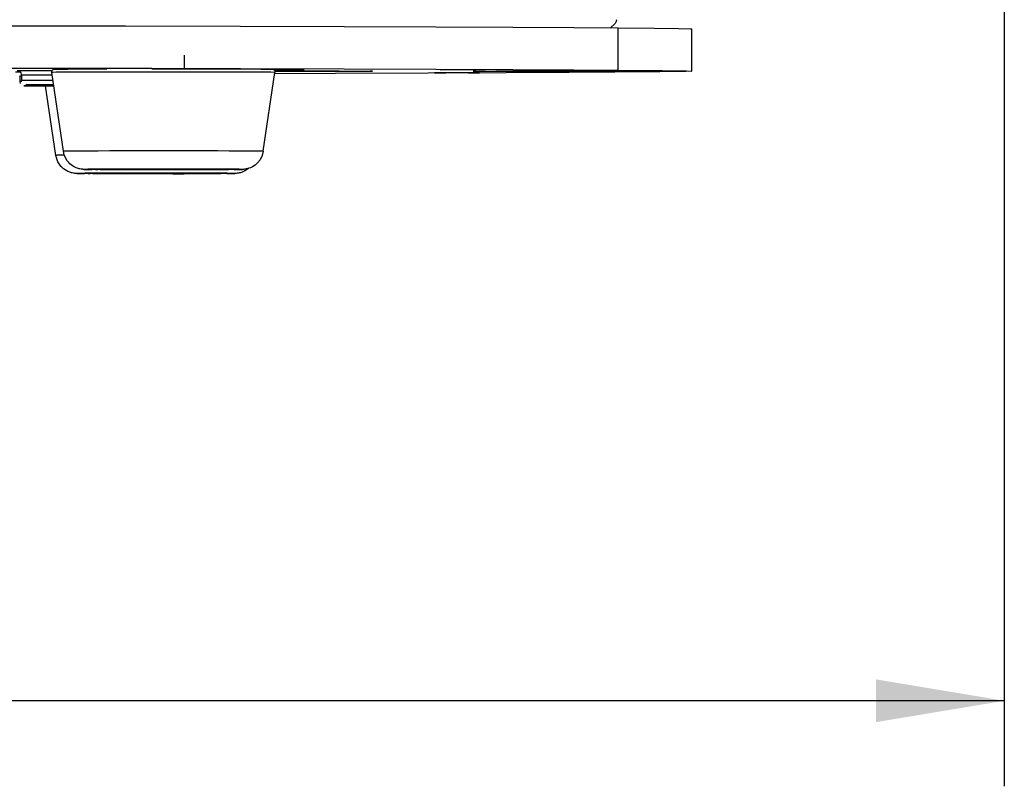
# Model space of a CAD drawing. Extents: x 0 to 420, y 0 to 297.
# Tile 25 of 93: x 121 to 144, y 160 to 178. Entities that reach past the tile are written whole.
import ezdxf

# ---------------------------------------------------------------- set-up
doc = ezdxf.new("R2010")
doc.units = 0
doc.header["$LTSCALE"] = 23.1
doc.linetypes.add('CENTER', pattern=[0.6, 0.375, -0.075, 0.075, -0.075])
doc.layers.get('0').update_dxf_attribs({"linetype": 'CONTINUOUS'})
for name, color, linetype in [('02___PRT_ALL_AXES', 7, 'CONTINUOUS'), ('03___PRT_ALL_CURVES', 7, 'CONTINUOUS'), ('AXES', 7, 'CONTINUOUS'), ('DIM_PILOTEES', 7, 'CONTINUOUS')]:
    doc.layers.add(name, color=color, linetype=linetype)
doc.dimstyles.get("Standard").update_dxf_attribs({"dimtxt": 2.5, "dimasz": 2.5, "dimexe": 1.25, "dimexo": 0.625, "dimtad": 1, "dimcen": 2.5, "dimazin": 3, "dimtfac": 1, "dimtmove": 0, "dimatfit": 3})

# ---------------------------------------------------------------- blocks, each defined once
blk = doc.blocks.new('_FILLED')
at = {"color": 0, "linetype": 'BYBLOCK'}
blk.add_solid([(0, 0), (-1, 0.1667), (-1, -0.1667)], dxfattribs=at)
blk = doc.blocks.new('*D5')
at = {"layer": 'DIM_PILOTEES', "color": 2, "linetype": 'CONTINUOUS'}
for p, q in [((81.75, 210.168), (81.75, 159.698)), ((144.388, 210.169), (144.388, 159.698)), ((81.75, 161.698), (105.369, 161.698)), ((144.388, 161.698), (120.769, 161.698))]:
    blk.add_line(p, q, dxfattribs=at)
at = {"layer": 'DIM_PILOTEES', "color": 2, "linetype": 'CONTINUOUS', "xscale": 3, "yscale": 3, "zscale": 3, "rotation": 180}
blk.add_blockref('_FILLED', (81.75, 161.698), dxfattribs=at)
at = {"layer": 'DIM_PILOTEES', "color": 2, "linetype": 'CONTINUOUS', "xscale": 3, "yscale": 3, "zscale": 3}
blk.add_blockref('_FILLED', (144.388, 161.698), dxfattribs=at)

msp = doc.modelspace()

# ---------------------------------------------------------------- linework, layer by layer
at = {"color": 7, "linetype": 'CONTINUOUS'}
for p, q in [((120.941, 177.486), (123.825, 177.482)), ((123.825, 177.482), (126.509, 177.476)), ((134.316, 177.444), (135.353, 177.434)), ((135.175, 177.434), (135.282, 177.536)), ((135.307, 177.585), (135.282, 177.536)), ((135.299, 177.628), (135.312, 177.615)), ((135.312, 177.615), (135.307, 177.585)), ((135.353, 176.444), (135.353, 177.434)), ((137.077, 176.423), (137.077, 177.413)), ((121.346, 176.311), (121.346, 176.179)), ((121.392, 176.336), (121.392, 176.204)), ((122.167, 176.471), (122.173, 176.471)), ((122.173, 176.471), (122.182, 176.472)), ((122.182, 176.472), (122.195, 176.472)), ((122.195, 176.472), (122.226, 176.472)), ((122.226, 176.472), (122.259, 176.473)), ((122.259, 176.473), (122.306, 176.473)), ((122.306, 176.473), (122.373, 176.474)), ((122.373, 176.474), (122.47, 176.474)), ((123.122, 176.477), (123.382, 176.478)), ((123.824, 176.492), (126.511, 176.486)), ((124.438, 176.479), (124.92, 176.479)), ((126.719, 176.476), (126.884, 176.475)), ((126.884, 176.475), (126.998, 176.474)), ((126.998, 176.474), (127.077, 176.474)), ((127.077, 176.474), (127.132, 176.473)), ((127.132, 176.473), (127.171, 176.473)), ((127.171, 176.473), (127.208, 176.472)), ((127.208, 176.472), (127.23, 176.472)), ((127.23, 176.472), (127.239, 176.472)), ((127.285, 176.463), (127.363, 176.463)), ((127.294, 176.457), (127.414, 176.457)), ((127.32, 176.456), (127.296, 176.456)), ((127.617, 176.457), (127.32, 176.456)), ((127.363, 176.463), (127.627, 176.462)), ((127.414, 176.457), (127.523, 176.457)), ((127.824, 176.457), (127.617, 176.457)), ((128.003, 176.459), (128.003, 176.459)), ((129.603, 176.423), (129.603, 176.423)), ((131.962, 176.423), (131.962, 176.423)), ((136.087, 176.423), (136.087, 176.423)), ((121.346, 176.179), (121.357, 176.134)), ((121.543, 176.079), (121.62, 176.079)), ((121.62, 176.079), (121.738, 176.079)), ((121.738, 176.079), (121.906, 176.078)), ((121.784, 176.104), (121.952, 176.103)), ((121.906, 176.078), (122.01, 176.078)), ((121.952, 176.103), (122.056, 176.103)), ((122.01, 176.078), (122.142, 176.079)), ((122.056, 176.103), (122.138, 176.103)), ((122.714, 174.031), (122.694, 174.031)), ((122.743, 174.031), (122.714, 174.031)), ((122.787, 174.03), (122.743, 174.031)), ((122.852, 174.03), (122.787, 174.03)), ((122.948, 174.029), (122.852, 174.03)), ((122.889, 174.126), (122.869, 174.127)), ((122.919, 174.126), (122.889, 174.126)), ((122.962, 174.125), (122.919, 174.126)), ((123.047, 174.028), (122.948, 174.029)), ((123.027, 174.125), (122.962, 174.125)), ((123.124, 174.124), (123.027, 174.125)), ((123.19, 174.028), (123.047, 174.028)), ((123.062, 174.033), (123.071, 174.033)), ((123.071, 174.033), (123.087, 174.033)), ((123.087, 174.033), (123.114, 174.034)), ((123.114, 174.034), (123.156, 174.034)), ((123.223, 174.124), (123.124, 174.124)), ((123.156, 174.034), (123.22, 174.035)), ((123.22, 174.035), (123.317, 174.035)), ((123.366, 174.123), (123.223, 174.124)), ((123.237, 174.128), (123.246, 174.128)), ((123.246, 174.128), (123.263, 174.129)), ((123.263, 174.129), (123.289, 174.129)), ((123.289, 174.129), (123.331, 174.129)), ((123.331, 174.129), (123.395, 174.13)), ((123.395, 174.13), (123.493, 174.13)), ((125.418, 174.036), (125.616, 174.036)), ((125.594, 174.132), (125.792, 174.131)), ((125.616, 174.036), (125.75, 174.035)), ((125.75, 174.035), (125.84, 174.035)), ((125.792, 174.131), (125.925, 174.13)), ((125.84, 174.035), (125.901, 174.034)), ((125.901, 174.034), (125.942, 174.034)), ((125.925, 174.13), (126.016, 174.13)), ((125.942, 174.034), (125.979, 174.033)), ((125.979, 174.033), (125.993, 174.033)), ((126.003, 174.033), (126.005, 174.033)), ((126.118, 174.029), (126.005, 174.029)), ((126.016, 174.13), (126.077, 174.129)), ((126.077, 174.129), (126.117, 174.129)), ((126.117, 174.129), (126.154, 174.129)), ((126.154, 174.129), (126.168, 174.128)), ((126.179, 174.128), (126.181, 174.128)), ((126.293, 174.124), (126.181, 174.124)), ((126.365, 174.031), (126.349, 174.031)), ((126.54, 174.127), (126.524, 174.126))]:
    msp.add_line(p, q, dxfattribs=at)
at = {"color": 9, "linetype": 'CONTINUOUS'}
for p, q in [((121.821, 176.438), (122.095, 176.438)), ((121.852, 176.338), (122.095, 176.338)), ((122.095, 176.438), (122.104, 176.438)), ((122.095, 176.395), (122.095, 176.395)), ((122.095, 176.338), (122.103, 176.338)), ((121.38, 176.18), (121.346, 176.179)), ((121.398, 176.18), (121.38, 176.18)), ((121.577, 176.079), (121.673, 176.079)), ((121.595, 176.104), (121.623, 176.104)), ((121.666, 176.104), (121.719, 176.104)), ((121.738, 176.079), (121.826, 176.079)), ((121.784, 176.104), (121.871, 176.103)), ((122.01, 176.082), (121.836, 176.082)), ((122.056, 176.107), (121.882, 176.107)), ((122.141, 176.082), (122.01, 176.082)), ((122.138, 176.107), (122.056, 176.107)), ((122.193, 174.455), (122.193, 174.455)), ((122.368, 174.55), (122.368, 174.55)), ((122.763, 174.03), (122.86, 174.03)), ((122.938, 174.126), (123.036, 174.125)), ((122.948, 174.029), (122.997, 174.029)), ((123.067, 174.033), (123.047, 174.032)), ((123.047, 174.032), (123.064, 174.031)), ((123.099, 174.033), (123.067, 174.033)), ((123.124, 174.124), (123.173, 174.124)), ((123.22, 174.035), (123.213, 174.034)), ((123.242, 174.128), (123.223, 174.127)), ((123.223, 174.127), (123.239, 174.127)), ((123.274, 174.129), (123.242, 174.128)), ((123.488, 174.036), (123.384, 174.035)), ((123.395, 174.13), (123.388, 174.13)), ((123.664, 174.131), (123.559, 174.131)), ((123.578, 174.027), (123.846, 174.026)), ((123.866, 174.037), (123.667, 174.036)), ((123.754, 174.122), (124.021, 174.122)), ((124.041, 174.132), (123.842, 174.132)), ((125.418, 174.036), (125.412, 174.036)), ((125.594, 174.132), (125.588, 174.132)), ((125.616, 174.036), (125.589, 174.036)), ((125.75, 174.035), (125.739, 174.035)), ((125.792, 174.131), (125.764, 174.131)), ((125.925, 174.13), (125.914, 174.13)), ((125.935, 174.028), (126.054, 174.029)), ((125.979, 174.033), (125.947, 174.034)), ((126, 174.033), (125.993, 174.033)), ((125.997, 174.031), (126.017, 174.032)), ((126.017, 174.032), (126, 174.033)), ((126.111, 174.123), (126.23, 174.124)), ((126.154, 174.129), (126.123, 174.129)), ((126.176, 174.128), (126.168, 174.128)), ((126.173, 174.127), (126.193, 174.127)), ((126.193, 174.127), (126.176, 174.128))]:
    msp.add_line(p, q, dxfattribs=at)
at = {"color": 7, "linetype": 'CONTINUOUS'}
for points in [[(126.509, 177.476), (128.943, 177.47), (131.081, 177.462)], [(131.081, 177.462), (132.883, 177.453), (134.316, 177.444)], [(135.353, 177.434), (136.195, 177.428), (136.764, 177.422), (137.046, 177.416), (137.077, 177.413)], [(117.908, 176.499), (120.943, 176.496), (123.824, 176.492)], [(121.392, 176.336), (121.381, 176.382), (121.362, 176.407), (121.337, 176.425), (121.311, 176.434), (121.301, 176.435), (121.3, 176.435)], [(122.095, 176.395), (122.096, 176.417), (122.104, 176.438), (122.116, 176.453), (122.129, 176.462)], [(122.129, 176.462), (122.139, 176.467), (122.145, 176.469), (122.149, 176.47), (122.152, 176.47), (122.155, 176.47), (122.157, 176.47), (122.158, 176.471), (122.16, 176.471), (122.162, 176.471), (122.164, 176.471), (122.167, 176.471)], [(122.47, 176.474), (122.612, 176.475), (122.705, 176.476), (122.818, 176.476), (122.955, 176.477), (123.122, 176.477)], [(124.438, 176.485), (124.405, 176.485), (124.311, 176.484), (124.171, 176.484), (123.997, 176.483), (123.816, 176.483), (123.642, 176.484), (123.504, 176.484), (123.412, 176.485), (123.382, 176.485)], [(124.92, 176.479), (125.272, 176.479), (125.608, 176.478), (125.892, 176.478), (126.126, 176.478), (126.32, 176.477), (126.479, 176.477), (126.61, 176.476), (126.719, 176.476)], [(126.511, 176.486), (128.942, 176.48), (131.082, 176.472), (132.883, 176.463), (134.316, 176.454), (135.353, 176.444)], [(127.239, 176.472), (127.246, 176.471), (127.248, 176.471), (127.25, 176.471), (127.252, 176.471), (127.254, 176.471), (127.256, 176.471), (127.258, 176.471), (127.259, 176.471), (127.261, 176.47), (127.263, 176.47), (127.266, 176.47), (127.269, 176.469), (127.274, 176.468), (127.282, 176.464), (127.29, 176.46), (127.298, 176.455), (127.307, 176.445), (127.315, 176.432), (127.32, 176.416), (127.32, 176.395)], [(127.32, 176.429), (127.547, 176.429), (127.994, 176.429), (128.426, 176.429), (128.82, 176.428), (129.15, 176.427), (129.401, 176.426), (129.554, 176.424), (129.603, 176.423)], [(129.603, 176.423), (129.547, 176.421), (129.385, 176.42), (129.13, 176.419), (128.793, 176.418), (128.396, 176.417), (127.962, 176.417), (127.516, 176.417), (127.32, 176.417)], [(135.276, 176.402), (134.202, 176.392), (132.734, 176.383), (130.902, 176.374), (128.734, 176.366), (127.32, 176.362)], [(127.523, 176.457), (127.604, 176.458), (127.669, 176.458), (127.716, 176.459), (127.746, 176.459), (127.756, 176.459)], [(127.627, 176.462), (127.832, 176.461), (127.961, 176.46), (128.003, 176.459)], [(128.003, 176.459), (127.957, 176.458), (127.824, 176.457)], [(131.052, 176.387), (131.084, 176.388), (131.178, 176.388), (131.318, 176.388), (131.492, 176.389), (131.673, 176.389), (131.847, 176.388), (131.986, 176.388), (132.077, 176.388), (132.108, 176.387)], [(132.108, 176.387), (132.075, 176.386), (131.981, 176.386), (131.841, 176.385), (131.667, 176.385), (131.486, 176.385), (131.312, 176.385), (131.174, 176.386), (131.082, 176.386), (131.052, 176.387)], [(131.184, 176.459), (131.217, 176.46), (131.31, 176.46), (131.45, 176.46), (131.625, 176.461), (131.806, 176.461), (131.98, 176.46), (132.118, 176.46), (132.21, 176.46), (132.24, 176.459)], [(132.24, 176.459), (132.207, 176.458), (132.114, 176.458), (131.974, 176.457), (131.8, 176.457), (131.618, 176.457), (131.445, 176.457), (131.306, 176.458), (131.215, 176.458), (131.184, 176.459)], [(131.962, 176.423), (132.025, 176.425), (132.205, 176.426), (132.489, 176.428), (132.864, 176.429), (133.304, 176.429), (133.79, 176.43), (134.285, 176.43), (134.769, 176.429), (135.206, 176.429), (135.577, 176.428), (135.856, 176.426), (136.03, 176.425), (136.087, 176.423)], [(136.087, 176.423), (136.024, 176.421), (135.844, 176.42), (135.56, 176.418), (135.185, 176.417), (134.745, 176.417), (134.259, 176.416), (133.764, 176.416), (133.28, 176.417), (132.843, 176.417), (132.472, 176.418), (132.193, 176.42), (132.019, 176.421), (131.962, 176.423)], [(137.077, 176.423), (137.058, 176.421), (136.932, 176.417), (136.687, 176.413), (136.327, 176.409), (135.855, 176.406), (135.276, 176.402)], [(135.353, 176.444), (135.919, 176.44), (136.378, 176.437), (136.724, 176.433), (136.954, 176.429), (137.066, 176.425), (137.077, 176.423)], [(121.623, 176.104), (121.666, 176.104), (121.784, 176.104)], [(122.694, 174.031), (122.686, 174.032), (122.678, 174.032), (122.671, 174.032), (122.664, 174.032), (122.656, 174.033), (122.647, 174.033), (122.638, 174.034), (122.625, 174.035), (122.607, 174.038), (122.577, 174.044), (122.56, 174.047), (122.541, 174.053), (122.52, 174.059), (122.496, 174.069), (122.475, 174.078), (122.447, 174.092), (122.408, 174.115), (122.375, 174.139), (122.348, 174.162), (122.318, 174.192), (122.283, 174.235), (122.242, 174.301), (122.213, 174.371), (122.193, 174.455)], [(122.869, 174.127), (122.861, 174.127), (122.854, 174.127), (122.847, 174.127), (122.84, 174.127), (122.831, 174.128), (122.822, 174.129), (122.813, 174.129), (122.801, 174.131), (122.782, 174.133), (122.752, 174.139), (122.736, 174.143), (122.717, 174.148), (122.696, 174.155), (122.671, 174.164), (122.651, 174.173), (122.622, 174.187), (122.584, 174.21), (122.55, 174.234), (122.523, 174.257), (122.494, 174.287), (122.458, 174.33), (122.417, 174.396), (122.388, 174.466), (122.368, 174.55)], [(127.047, 174.55), (127.021, 174.448), (126.973, 174.354), (126.914, 174.28), (126.853, 174.226), (126.793, 174.187)], [(123.059, 174.033), (123.06, 174.033), (123.062, 174.033)], [(126.005, 174.029), (125.935, 174.028), (125.808, 174.028), (125.649, 174.027), (125.45, 174.027), (125.206, 174.026), (124.939, 174.026), (124.664, 174.026), (124.385, 174.026), (124.11, 174.026), (123.85, 174.026), (123.633, 174.027), (123.455, 174.027), (123.309, 174.028), (123.19, 174.028)], [(123.234, 174.128), (123.235, 174.128), (123.237, 174.128)], [(123.317, 174.035), (123.465, 174.036), (123.564, 174.036), (123.686, 174.036), (123.835, 174.037), (124.016, 174.037), (124.234, 174.037), (124.469, 174.037), (124.706, 174.037), (124.933, 174.037), (125.126, 174.037), (125.286, 174.037), (125.418, 174.036)], [(126.181, 174.124), (126.111, 174.123), (125.983, 174.123), (125.824, 174.123), (125.625, 174.122), (125.381, 174.122), (125.115, 174.121), (124.839, 174.121), (124.56, 174.121), (124.285, 174.121), (124.025, 174.122), (123.808, 174.122), (123.63, 174.122), (123.485, 174.123), (123.366, 174.123)], [(123.493, 174.13), (123.64, 174.131), (123.74, 174.131), (123.861, 174.132), (124.01, 174.132), (124.191, 174.132), (124.41, 174.132), (124.645, 174.132), (124.881, 174.132), (125.108, 174.132), (125.302, 174.132), (125.462, 174.132), (125.594, 174.132)], [(125.993, 174.033), (126.001, 174.033), (126.003, 174.033)], [(126.349, 174.031), (126.305, 174.03), (126.273, 174.03), (126.233, 174.03), (126.182, 174.029), (126.118, 174.029)], [(126.168, 174.128), (126.176, 174.128), (126.179, 174.128)], [(126.524, 174.126), (126.48, 174.126), (126.448, 174.125), (126.408, 174.125), (126.357, 174.125), (126.293, 174.124)], [(126.618, 174.092), (126.57, 174.069), (126.536, 174.057), (126.51, 174.049), (126.49, 174.044), (126.474, 174.041), (126.435, 174.035), (126.414, 174.033), (126.4, 174.032), (126.388, 174.032), (126.377, 174.032), (126.365, 174.031)], [(126.793, 174.187), (126.745, 174.165), (126.711, 174.152), (126.685, 174.144), (126.665, 174.139), (126.649, 174.136), (126.61, 174.13), (126.589, 174.128), (126.575, 174.128), (126.564, 174.127), (126.553, 174.127), (126.54, 174.127)], [(126.698, 174.148), (126.678, 174.13), (126.618, 174.092)]]:
    msp.add_lwpolyline(points, dxfattribs=at)
at = {"color": 9, "linetype": 'CONTINUOUS'}
for points in [[(121.247, 176.41), (121.285, 176.411), (121.356, 176.412)], [(121.293, 176.435), (121.331, 176.436), (121.44, 176.437), (121.608, 176.437), (121.821, 176.438)], [(121.346, 176.311), (121.38, 176.312), (121.392, 176.312)], [(121.392, 176.336), (121.426, 176.337), (121.521, 176.338), (121.668, 176.338), (121.852, 176.338)], [(127.32, 176.395), (127.298, 176.396), (127.227, 176.397), (127.11, 176.398), (126.948, 176.399), (126.744, 176.4), (126.502, 176.401), (126.227, 176.402), (125.924, 176.403), (125.597, 176.403), (125.255, 176.403), (124.902, 176.404), (124.545, 176.404), (124.192, 176.403), (123.848, 176.403), (123.52, 176.403), (123.214, 176.402), (122.936, 176.401), (122.691, 176.4), (122.484, 176.399), (122.318, 176.398), (122.196, 176.397), (122.122, 176.396), (122.095, 176.395)], [(122.123, 176.206), (122.056, 176.206), (121.852, 176.206), (121.668, 176.206), (121.521, 176.206), (121.426, 176.205), (121.392, 176.204)], [(121.836, 176.082), (121.678, 176.082), (121.554, 176.081), (121.473, 176.081), (121.445, 176.08)], [(121.445, 176.08), (121.471, 176.08), (121.549, 176.079)], [(121.882, 176.107), (121.724, 176.107), (121.599, 176.106), (121.519, 176.106), (121.491, 176.105)], [(121.491, 176.105), (121.517, 176.105), (121.595, 176.104)], [(122.391, 174.458), (122.291, 174.457), (122.219, 174.456), (122.193, 174.455)], [(127.047, 174.55), (127.025, 174.551), (126.956, 174.552), (126.842, 174.553), (126.683, 174.554), (126.485, 174.555), (126.25, 174.556), (125.984, 174.557), (125.693, 174.557), (125.38, 174.558), (125.055, 174.558), (124.722, 174.558), (124.389, 174.558), (124.062, 174.558), (123.749, 174.557), (123.455, 174.557), (123.186, 174.556), (122.949, 174.555), (122.747, 174.554), (122.585, 174.553), (122.467, 174.552), (122.394, 174.551), (122.368, 174.55)], [(123.184, 174.036), (123.01, 174.036), (122.87, 174.035), (122.768, 174.034), (122.705, 174.033), (122.682, 174.032)], [(122.682, 174.032), (122.701, 174.031), (122.761, 174.03)], [(123.359, 174.132), (123.186, 174.131), (123.046, 174.13), (122.943, 174.129), (122.88, 174.128), (122.858, 174.127)], [(122.858, 174.127), (122.877, 174.127), (122.936, 174.126)], [(123.064, 174.031), (123.117, 174.031), (123.205, 174.03), (123.325, 174.029), (123.475, 174.029), (123.652, 174.028), (123.85, 174.028), (124.064, 174.027), (124.291, 174.027), (124.523, 174.027), (124.755, 174.027), (124.982, 174.028), (125.198, 174.028), (125.398, 174.028), (125.576, 174.029), (125.728, 174.029), (125.851, 174.03), (125.942, 174.031), (125.997, 174.031)], [(126.067, 174.036), (125.896, 174.036), (125.694, 174.037), (125.467, 174.038), (125.219, 174.038), (124.955, 174.038), (124.682, 174.038), (124.405, 174.038), (124.132, 174.038), (123.867, 174.038), (123.617, 174.038), (123.388, 174.037), (123.184, 174.036)], [(123.239, 174.127), (123.292, 174.126), (123.38, 174.125), (123.501, 174.125), (123.651, 174.124), (123.827, 174.123), (124.025, 174.123), (124.24, 174.123), (124.466, 174.123), (124.698, 174.123), (124.931, 174.123), (125.158, 174.123), (125.374, 174.123), (125.573, 174.123), (125.751, 174.124), (125.904, 174.125), (126.027, 174.125), (126.117, 174.126), (126.173, 174.127)], [(126.242, 174.131), (126.071, 174.132), (125.87, 174.132), (125.642, 174.133), (125.394, 174.133), (125.13, 174.134), (124.857, 174.134), (124.581, 174.134), (124.307, 174.134), (124.042, 174.133), (123.792, 174.133), (123.563, 174.132), (123.359, 174.132)], [(124.933, 174.026), (125.197, 174.026), (125.447, 174.027), (125.672, 174.027)], [(125.108, 174.121), (125.373, 174.122), (125.623, 174.122), (125.847, 174.123)], [(126.382, 174.032), (126.363, 174.033), (126.303, 174.034), (126.204, 174.035), (126.067, 174.036)], [(126.194, 174.03), (126.296, 174.03), (126.36, 174.031), (126.382, 174.032)], [(126.557, 174.127), (126.538, 174.128), (126.479, 174.129), (126.379, 174.13), (126.242, 174.131)], [(126.369, 174.125), (126.472, 174.126), (126.535, 174.127), (126.557, 174.127)]]:
    msp.add_lwpolyline(points, dxfattribs=at)
at = {"layer": '02___PRT_ALL_AXES', "color": 7, "linetype": 'CONTINUOUS'}
for p, q in [((122.368, 174.55), (122.095, 176.395)), ((127.047, 174.55), (127.32, 176.395)), ((122.193, 174.455), (121.952, 176.078))]:
    msp.add_line(p, q, dxfattribs=at)
at = {"layer": '03___PRT_ALL_CURVES', "color": 2, "linetype": 'CENTER'}
msp.add_line((121.29, 176.44), (121.499, 176.439), dxfattribs=at)
at = {"layer": 'AXES', "color": 7, "linetype": 'CONTINUOUS'}
for p, q in [((125.202, 176.479), (125.202, 176.8)), ((124.037, 176.479), (124.037, 176.487)), ((124.212, 176.479), (124.212, 176.487))]:
    msp.add_line(p, q, dxfattribs=at)

# ---------------------------------------------------------------- dimensions: what is measured, and where the dimension line sits
at = {"layer": 'DIM_PILOTEES', "color": 2, "linetype": 'CONTINUOUS'}
dim = msp.add_linear_dim(base=(144.388, 161.698), p1=(81.75, 211.668), p2=(144.388, 211.669), dimstyle='Standard', dxfattribs=at)
dim.commit()
dim.dimension.update_dxf_attribs({"geometry": '*D5', "text_midpoint": (108.869, 159.948), "dimtype": 128})

doc.saveas('drawing.dxf')
